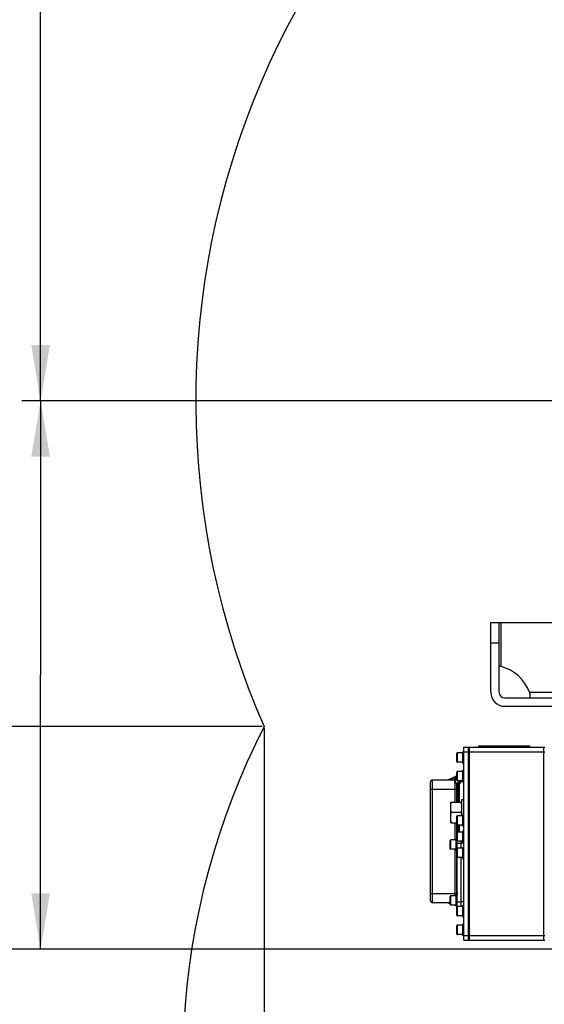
# Model space of a CAD drawing. Header units: millimetres. Extents: x 0 to 11890, y 0 to 8410.
# Tile 60 of 86: x 6241 to 6805, y 5322 to 6379. Entities that reach past the tile are written whole.
import ezdxf

# ---------------------------------------------------------------- set-up
doc = ezdxf.new("R2010")
doc.units = ezdxf.units.MM
doc.header["$LTSCALE"] = 653.95
doc.linetypes.add('CENTER', pattern=[0.6, 0.375, -0.075, 0.075, -0.075])
doc.layers.get('0').update_dxf_attribs({"linetype": 'CONTINUOUS'})
for name, color, linetype in [('204101000043_DXF_DIMENSION', 7, 'CONTINUOUS'), ('304102000038DXF_CONTINUOUS_LINE', 7, 'CONTINUOUS'), ('304103000014_DXF_DIMENSION', 7, 'CONTINUOUS'), ('304105000028DXF_CONTINUOUS_LINE', 7, 'CONTINUOUS'), ('304105000031DXF_CONTINUOUS_LINE', 7, 'CONTINUOUS'), ('304105000075DXF_CONTINUOUS_LINE', 7, 'CONTINUOUS'), ('304105000083DXF_CONTINUOUS_LINE', 7, 'CONTINUOUS'), ('304105000381DXF_CONTINUOUS_LINE', 7, 'CONTINUOUS'), ('304106000023DXF_CONTINUOUS_LINE', 7, 'CONTINUOUS'), ('304106000024DXF_CONTINUOUS_LINE', 7, 'CONTINUOUS'), ('304106000031DXF_CONTINUOUS_LINE', 7, 'CONTINUOUS'), ('304106000116DXF_CONTINUOUS_LINE', 7, 'CONTINUOUS'), ('304110000812DXF_CONTINUOUS_LINE', 7, 'CONTINUOUS'), ('304112000188DXF_CONTINUOUS_LINE', 7, 'CONTINUOUS'), ('501023000001DXF_CONTINUOUS_LINE', 7, 'CONTINUOUS'), ('501023000046DXF_CONTINUOUS_LINE', 7, 'CONTINUOUS'), ('501023000069DXF_CONTINUOUS_LINE', 7, 'CONTINUOUS'), ('501023000078DXF_CONTINUOUS_LINE', 7, 'CONTINUOUS'), ('501023000093DXF_CONTINUOUS_LINE', 7, 'CONTINUOUS'), ('501023000117DXF_CONTINUOUS_LINE', 7, 'CONTINUOUS'), ('604007000004DXF_CONTINUOUS_LINE', 7, 'CONTINUOUS'), ('627001000004DXF_CONTINUOUS_LINE', 7, 'CONTINUOUS'), ('DEFAULT_1', 7, 'CENTER'), ('R70-2000运动范围_DXF_BALLOON', 7, 'CONTINUOUS'), ('R70-2000运动范围_DXF_DIMENSION', 7, 'CONTINUOUS')]:
    doc.layers.add(name, color=color, linetype=linetype)
doc.styles.get("Standard").update_dxf_attribs({"font": 'txt', "width": 0.7})
doc.dimstyles.new('DIMSTYLE_1', dxfattribs={"dimtxt": 100, "dimasz": 60, "dimexe": 2, "dimexo": 0.2, "dimgap": 2.5, "dimtad": 0, "dimtih": 1, "dimtoh": 1, "dimdec": 1, "dimdsep": 46, "dimtxsty": 'Standard', "dimblk": '_FILLED', "dimblk1": '_FILLED', "dimblk2": '_FILLED', "dimcen": 0.09, "dimclrt": 5, "dimazin": 2, "dimtp": 0.01, "dimtm": 0.01, "dimtfac": 1, "dimtdec": 1, "dimtofl": 0, "dimtmove": 0, "dimatfit": 3, "dimldrblk": '_FILLED', "dimfxl": 0, "dimtolj": 1, "dimarcsym": 0})
doc.dimstyles.new('DIMSTYLE_10', dxfattribs={"dimtxt": 100, "dimasz": 60, "dimexe": 2, "dimexo": 0.2, "dimgap": 2.5, "dimtad": 1, "dimdec": 1, "dimdsep": 46, "dimtxsty": 'Standard', "dimblk": '_FILLED', "dimblk1": '_FILLED', "dimblk2": '_FILLED', "dimcen": 0.09, "dimclrt": 5, "dimazin": 2, "dimtp": 0.1, "dimtm": 0.1, "dimtfac": 1, "dimtdec": 1, "dimtofl": 0, "dimtmove": 0, "dimatfit": 3, "dimldrblk": '_FILLED', "dimfxl": 0, "dimtolj": 1, "dimarcsym": 0})
doc.dimstyles.new('DIMSTYLE_11', dxfattribs={"dimtxt": 100, "dimasz": 60, "dimexe": 2, "dimexo": 0.2, "dimgap": 2.5, "dimtad": 0, "dimtih": 1, "dimtoh": 1, "dimdec": 1, "dimdsep": 46, "dimtxsty": 'Standard', "dimblk": '_FILLED', "dimblk1": '_FILLED', "dimblk2": '_FILLED', "dimcen": 0.09, "dimclrt": 5, "dimazin": 2, "dimtp": 0.01, "dimtm": 0.01, "dimtfac": 1, "dimtofl": 0, "dimtmove": 0, "dimatfit": 3, "dimldrblk": '_FILLED', "dimfxl": 0, "dimtolj": 1, "dimarcsym": 0})
doc.dimstyles.new('DIMSTYLE_5', dxfattribs={"dimtxt": 100, "dimasz": 60, "dimexe": 2, "dimexo": 0.2, "dimgap": 2.5, "dimtad": 1, "dimdec": 0, "dimdsep": 46, "dimtxsty": 'Standard', "dimblk": '_FILLED', "dimblk1": '_FILLED', "dimblk2": '_FILLED', "dimcen": 0.09, "dimclrt": 5, "dimazin": 2, "dimtfac": 1, "dimtdec": 0, "dimtofl": 0, "dimtmove": 0, "dimatfit": 3, "dimldrblk": '_FILLED', "dimfxl": 0, "dimtolj": 1, "dimarcsym": 0})
doc.dimstyles.new('DIMSTYLE_6', dxfattribs={"dimtxt": 100, "dimasz": 60, "dimexe": 2, "dimexo": 0.2, "dimgap": 2.5, "dimtad": 1, "dimdsep": 46, "dimtxsty": 'Standard', "dimblk": '_FILLED', "dimblk1": '_FILLED', "dimblk2": '_FILLED', "dimcen": 0.09, "dimclrt": 5, "dimazin": 2, "dimtp": 0.01, "dimtm": 0.01, "dimtfac": 1, "dimtofl": 0, "dimtmove": 0, "dimatfit": 3, "dimldrblk": '_FILLED', "dimfxl": 0, "dimtolj": 1, "dimarcsym": 0})
doc.dimstyles.new('DIMSTYLE_8', dxfattribs={"dimtxt": 100, "dimasz": 60, "dimexe": 2, "dimexo": 0.2, "dimgap": 2.5, "dimtad": 0, "dimtih": 1, "dimtoh": 1, "dimdec": 1, "dimdsep": 46, "dimtxsty": 'Standard', "dimblk": '_FILLED', "dimblk1": '_FILLED', "dimblk2": '_FILLED', "dimcen": 0.09, "dimclrt": 5, "dimazin": 2, "dimtp": 0.1, "dimtm": 0.1, "dimtfac": 1, "dimtdec": 1, "dimtofl": 0, "dimtmove": 0, "dimatfit": 3, "dimldrblk": '_FILLED', "dimfxl": 0, "dimtolj": 1, "dimarcsym": 0})
doc.dimstyles.new('DIMSTYLE_9', dxfattribs={"dimtxt": 100, "dimasz": 60, "dimexe": 2, "dimexo": 0.2, "dimgap": 2.5, "dimtad": 0, "dimtih": 1, "dimtoh": 1, "dimdsep": 46, "dimtxsty": 'Standard', "dimblk": '_FILLED', "dimblk1": '_FILLED', "dimblk2": '_FILLED', "dimcen": 0.09, "dimclrt": 5, "dimazin": 2, "dimtp": 0.01, "dimtm": 0.01, "dimtfac": 1, "dimtofl": 0, "dimtmove": 0, "dimatfit": 3, "dimldrblk": '_FILLED', "dimfxl": 0, "dimtolj": 1, "dimarcsym": 0})

# ---------------------------------------------------------------- blocks, each defined once
blk = doc.blocks.new('*D3')
at = {"layer": 'R70-2000运动范围_DXF_DIMENSION', "color": 2, "linetype": 'Continuous'}
for p, q in [((6503.8, 5618.5), (6503.8, 4557.6)), ((6503.8, 4557.6), (6614.7, 4426.4)), ((6614.7, 4426.4), (6614.7, 4304.5))]:
    blk.add_line(p, q, dxfattribs=at)
blk = doc.blocks.new('_FILLED')
at = {"color": 0, "linetype": 'ByBlock'}
blk.add_solid([(0, 0), (-1, 0.167), (-1, -0.167)], dxfattribs=at)
blk = doc.blocks.new('*D12')
at = {"layer": '304103000014_DXF_DIMENSION', "color": 2, "linetype": 'Continuous'}
for p, q in [((7105.4, 5970.2), (6243.7, 5970.2)), ((6263.7, 5970.2), (6263.7, 5675.7)), ((6263.7, 5381.2), (6263.7, 5675.7)), ((6837.8, 5381.2), (6243.7, 5381.2))]:
    blk.add_line(p, q, dxfattribs=at)
at = {"layer": '304103000014_DXF_DIMENSION', "color": 2, "linetype": 'Continuous', "xscale": 60, "yscale": 60, "zscale": 60}
for p, rotation in [((6263.7, 5970.2), 90), ((6263.7, 5381.2), 270)]:
    blk.add_blockref('_FILLED', p, dxfattribs=dict(at, rotation=rotation))
blk = doc.blocks.new('*D13')
at = {"layer": '204101000043_DXF_DIMENSION', "color": 2, "linetype": 'Continuous'}
for p, q in [((7189.2, 6840.2), (6243.7, 6840.2)), ((6263.7, 6840.2), (6263.7, 6405.2)), ((6263.7, 5970.2), (6263.7, 6405.2)), ((7105.4, 5970.2), (6243.7, 5970.2))]:
    blk.add_line(p, q, dxfattribs=at)
at = {"layer": '204101000043_DXF_DIMENSION', "color": 2, "linetype": 'Continuous', "xscale": 60, "yscale": 60, "zscale": 60}
for p, rotation in [((6263.7, 6840.2), 90), ((6263.7, 5970.2), 270)]:
    blk.add_blockref('_FILLED', p, dxfattribs=dict(at, rotation=rotation))
blk = doc.blocks.new('*D26')
at = {"layer": '304103000014_DXF_DIMENSION', "color": 2, "linetype": 'Continuous'}
for p, q in [((6234.2, 5108.7), (5334.9, 5108.7)), ((6441.3, 4973.5), (6234.2, 5108.7)), ((6465.9, 4973.5), (6441.3, 4973.5))]:
    blk.add_line(p, q, dxfattribs=at)
blk = doc.blocks.new('*D27')
at = {"layer": '204101000043_DXF_DIMENSION', "color": 2, "linetype": 'Continuous'}
blk.add_line((6879.7, 5381.2), (5334.9, 5381.2), dxfattribs=at)
blk = doc.blocks.new('*D28')
at = {"layer": '204101000043_DXF_DIMENSION', "color": 2, "linetype": 'Continuous'}
blk.add_line((6428.4, 4972.8), (5334.9, 4972.8), dxfattribs=at)
blk = doc.blocks.new('*D29')
at = {"layer": '204101000043_DXF_DIMENSION', "color": 2, "linetype": 'Continuous'}
blk.add_line((6501.8, 5620.5), (5334.9, 5620.5), dxfattribs=at)
blk = doc.blocks.new('*D30')
at = {"layer": '204101000043_DXF_DIMENSION', "color": 2, "linetype": 'Continuous'}
blk.add_line((7000.1, 6787.4), (5334.9, 6787.4), dxfattribs=at)
blk = doc.blocks.new('*D33')
at = {"layer": '204101000043_DXF_DIMENSION', "color": 2, "linetype": 'Continuous'}
for p, q in [((5433.1, 5968.2), (5433.1, 3622.2)), ((9167.8, 5968.2), (9167.8, 3622.2)), ((5433.1, 3642.2), (7300.4, 3642.2)), ((9167.8, 3642.2), (7300.4, 3642.2))]:
    blk.add_line(p, q, dxfattribs=at)
at = {"layer": '204101000043_DXF_DIMENSION', "color": 2, "linetype": 'Continuous', "xscale": 60, "yscale": 60, "zscale": 60, "rotation": 180}
blk.add_blockref('_FILLED', (5433.1, 3642.2), dxfattribs=at)
at = {"layer": '204101000043_DXF_DIMENSION', "color": 2, "linetype": 'Continuous', "xscale": 60, "yscale": 60, "zscale": 60}
blk.add_blockref('_FILLED', (9167.8, 3642.2), dxfattribs=at)
blk = doc.blocks.new('*D35')
at = {"layer": 'R70-2000运动范围_DXF_BALLOON', "color": 2, "linetype": 'Continuous'}
blk.add_line((5433.1, 5968.2), (5433.1, 4304.5), dxfattribs=at)

msp = doc.modelspace()

# ---------------------------------------------------------------- linework, layer by layer
at = {"color": 2, "linetype": 'Continuous'}
for centre, radius, start, end in [((7300.437, 5970.181), 1867.359, 315, 180), ((7300.437, 5970.181), 870, 110.053374, 203.701087), ((6430.437, 5970.181), 997.359, 180, 272.154942), ((7216.224, 5256.496), 800, 152.937102, 200.714505)]:
    msp.add_arc(centre, radius, start, end, dxfattribs=at)
at = {"layer": '304102000038DXF_CONTINUOUS_LINE', "color": 7, "linetype": 'Continuous'}
for p, q in [((6724.437, 5391.181), (6724.437, 5598.181)), ((6724.437, 5598.181), (6804.437, 5598.181)), ((6804.437, 5391.181), (6804.437, 5598.181)), ((6724.437, 5391.181), (6804.437, 5391.181))]:
    msp.add_line(p, q, dxfattribs=at)
at = {"layer": '304102000038DXF_CONTINUOUS_LINE', "color": 9, "linetype": 'Continuous'}
for p, q in [((6724.437, 5593.181), (6804.437, 5593.181)), ((6724.437, 5396.181), (6804.437, 5396.181))]:
    msp.add_line(p, q, dxfattribs=at)
at = {"layer": '304105000028DXF_CONTINUOUS_LINE', "color": 7, "linetype": 'Continuous'}
for p, q in [((6747.437, 5657.181), (6747.437, 5732.181)), ((6747.437, 5732.181), (6758.237, 5732.181)), ((6756.437, 5657.181), (6756.437, 5732.181)), ((6758.237, 5732.181), (6758.237, 5684.928)), ((6758.437, 5684.877), (6758.437, 5732.181)), ((6758.437, 5732.181), (6935.437, 5732.181)), ((6747.437, 5710.181), (6756.437, 5710.181)), ((6762.437, 5651.181), (7394.437, 5651.181)), ((6762.437, 5642.181), (7394.437, 5642.181))]:
    msp.add_line(p, q, dxfattribs=at)
at = {"layer": '304105000028DXF_CONTINUOUS_LINE', "color": 9, "linetype": 'Continuous'}
msp.add_line((6788.898, 5657.181), (7367.976, 5657.181), dxfattribs=at)
at = {"layer": '304105000028DXF_CONTINUOUS_LINE', "color": 7, "linetype": 'Continuous'}
for centre, radius, start, end in [((6757.337, 5663.545), 21.402, 87.589904, 92.410096), ((6747.437, 5642.181), 44.091, 19.889481, 75.552957), ((6762.437, 5657.181), 15, 180, 270), ((6762.437, 5657.181), 6, 180, 270)]:
    msp.add_arc(centre, radius, start, end, dxfattribs=at)
msp.add_open_spline([(6788.898, 5651.181), (6789.555, 5651.181), (6790.134, 5654.217), (6789.39, 5655.822), (6788.898, 5657.181)], degree=3, knots=[0, 0, 0, 0, 0.31246252, 1, 1, 1, 1], dxfattribs=at)
at = {"layer": '304105000031DXF_CONTINUOUS_LINE', "color": 7, "linetype": 'Continuous'}
for p, q in [((6712.937, 5562.181), (6712.937, 5559.231)), ((6714.437, 5562.181), (6714.437, 5559.231)), ((6712.237, 5558.231), (6710.737, 5558.231)), ((6712.937, 5559.231), (6714.437, 5559.231))]:
    msp.add_line(p, q, dxfattribs=at)
at = {"layer": '304105000075DXF_CONTINUOUS_LINE', "color": 7, "linetype": 'Continuous'}
for p, q in [((6716.937, 5593.131), (6716.937, 5581.231)), ((6716.937, 5593.131), (6718.437, 5593.131)), ((6716.937, 5581.231), (6718.437, 5581.231)), ((6716.937, 5573.131), (6718.437, 5573.131)), ((6716.937, 5573.131), (6716.937, 5561.231)), ((6716.937, 5561.231), (6718.437, 5561.231)), ((6716.937, 5525.631), (6718.437, 5525.631)), ((6716.937, 5525.631), (6716.937, 5513.731)), ((6716.937, 5513.731), (6718.437, 5513.731)), ((6709.937, 5499.631), (6710.937, 5499.631)), ((6709.937, 5499.631), (6709.937, 5487.731)), ((6716.937, 5508.131), (6718.437, 5508.131)), ((6716.937, 5508.131), (6716.937, 5496.231)), ((6709.937, 5487.731), (6710.937, 5487.731)), ((6716.937, 5496.231), (6718.437, 5496.231)), ((6716.937, 5490.631), (6718.437, 5490.631)), ((6716.937, 5490.631), (6716.937, 5478.731)), ((6716.937, 5478.731), (6718.437, 5478.731)), ((6709.937, 5439.631), (6711.437, 5439.631)), ((6709.937, 5439.631), (6709.937, 5427.731)), ((6709.937, 5427.731), (6711.437, 5427.731)), ((6716.937, 5428.131), (6718.437, 5428.131)), ((6716.937, 5428.131), (6716.937, 5416.231)), ((6716.937, 5416.231), (6718.437, 5416.231)), ((6716.937, 5408.131), (6718.437, 5408.131)), ((6716.937, 5408.131), (6716.937, 5396.231)), ((6716.937, 5396.231), (6718.437, 5396.231))]:
    msp.add_line(p, q, dxfattribs=at)
at = {"layer": '304105000083DXF_CONTINUOUS_LINE', "color": 7, "linetype": 'Continuous'}
for p, q in [((6711.437, 5489.681), (6711.437, 5497.181)), ((6715.437, 5489.681), (6715.437, 5497.181)), ((6711.437, 5427.181), (6711.437, 5479.681)), ((6715.437, 5427.181), (6715.437, 5479.681)), ((6711.437, 5427.181), (6711.537, 5427.181))]:
    msp.add_line(p, q, dxfattribs=at)
at = {"layer": '304105000083DXF_CONTINUOUS_LINE', "color": 9, "linetype": 'Continuous'}
for p, q in [((6711.437, 5495.181), (6715.437, 5495.181)), ((6711.437, 5432.181), (6715.437, 5432.181))]:
    msp.add_line(p, q, dxfattribs=at)
at = {"layer": '304105000381DXF_CONTINUOUS_LINE', "color": 7, "linetype": 'Continuous'}
for p, q in [((6718.437, 5391.181), (6718.437, 5598.181)), ((6718.437, 5598.181), (6723.437, 5598.181)), ((6723.437, 5391.181), (6723.437, 5598.181)), ((6718.437, 5391.181), (6723.437, 5391.181))]:
    msp.add_line(p, q, dxfattribs=at)
at = {"layer": '304105000381DXF_CONTINUOUS_LINE', "color": 9, "linetype": 'Continuous'}
for p, q in [((6718.437, 5593.181), (6723.437, 5593.181)), ((6718.437, 5396.181), (6723.437, 5396.181))]:
    msp.add_line(p, q, dxfattribs=at)
at = {"layer": '304106000023DXF_CONTINUOUS_LINE', "color": 7, "linetype": 'Continuous'}
for p, q in [((6723.437, 5391.181), (6723.437, 5598.181)), ((6723.437, 5598.181), (6724.437, 5598.181)), ((6724.437, 5391.181), (6724.437, 5598.181)), ((6723.437, 5391.181), (6724.437, 5391.181))]:
    msp.add_line(p, q, dxfattribs=at)
at = {"layer": '304106000023DXF_CONTINUOUS_LINE', "color": 9, "linetype": 'Continuous'}
for p, q in [((6723.437, 5593.181), (6724.437, 5593.181)), ((6723.437, 5396.181), (6724.437, 5396.181))]:
    msp.add_line(p, q, dxfattribs=at)
at = {"layer": '304106000024DXF_CONTINUOUS_LINE', "color": 7, "linetype": 'Continuous'}
for p, q in [((6804.437, 5391.181), (6804.437, 5598.181)), ((6804.437, 5598.181), (6805.437, 5598.181)), ((6804.437, 5391.181), (6805.437, 5391.181))]:
    msp.add_line(p, q, dxfattribs=at)
at = {"layer": '304106000024DXF_CONTINUOUS_LINE', "color": 9, "linetype": 'Continuous'}
for p, q in [((6804.437, 5593.181), (6805.437, 5593.181)), ((6804.437, 5396.181), (6805.437, 5396.181))]:
    msp.add_line(p, q, dxfattribs=at)
at = {"layer": '304106000031DXF_CONTINUOUS_LINE', "color": 7, "linetype": 'Continuous'}
for p, q in [((6715.437, 5489.681), (6715.437, 5497.181)), ((6715.437, 5427.181), (6715.437, 5479.681))]:
    msp.add_line(p, q, dxfattribs=at)
at = {"layer": '304106000031DXF_CONTINUOUS_LINE', "color": 9, "linetype": 'Continuous'}
for p, q in [((6718.437, 5495.181), (6715.437, 5495.181)), ((6718.437, 5432.181), (6715.437, 5432.181))]:
    msp.add_line(p, q, dxfattribs=at)
at = {"layer": '304106000116DXF_CONTINUOUS_LINE', "color": 7, "linetype": 'Continuous'}
for p, q in [((6684.737, 5563.181), (6708.737, 5563.181)), ((6682.737, 5433.181), (6682.737, 5561.181)), ((6710.737, 5559.681), (6710.737, 5539.181)), ((6710.737, 5517.181), (6710.737, 5499.631)), ((6710.737, 5487.731), (6710.737, 5439.631)), ((6703.937, 5431.181), (6684.737, 5431.181))]:
    msp.add_line(p, q, dxfattribs=at)
at = {"layer": '304106000116DXF_CONTINUOUS_LINE', "color": 9, "linetype": 'Continuous'}
for p, q in [((6684.737, 5431.181), (6684.737, 5563.181)), ((6708.737, 5563.181), (6708.737, 5539.181)), ((6682.737, 5553.181), (6710.737, 5553.181)), ((6708.737, 5517.181), (6708.737, 5498.681)), ((6708.737, 5488.681), (6708.737, 5438.681)), ((6682.737, 5441.181), (6710.737, 5441.181))]:
    msp.add_line(p, q, dxfattribs=at)
at = {"layer": '304106000116DXF_CONTINUOUS_LINE', "color": 7, "linetype": 'Continuous'}
for centre, start, end in [((6684.737, 5561.181), 90, 180), ((6708.737, 5561.181), 84.317624, 90), ((6684.737, 5433.181), 180, 270)]:
    msp.add_arc(centre, 2, start, end, dxfattribs=at)
at = {"layer": '304110000812DXF_CONTINUOUS_LINE', "color": 7, "linetype": 'Continuous'}
for p, q in [((6700.854, 5563.181), (6706.731, 5565.261)), ((6707.914, 5565.681), (6708.937, 5566.043)), ((6710.738, 5566.681), (6710.937, 5566.751)), ((6711.142, 5556.968), (6710.737, 5556.968)), ((6712.142, 5557.968), (6712.142, 5558.231)), ((6711.266, 5539.181), (6711.266, 5549.457)), ((6711.265, 5507.107), (6711.265, 5514.749)), ((6710.737, 5505.779), (6710.937, 5505.779)), ((6710.937, 5503.181), (6710.737, 5503.181)), ((6711.266, 5444.904), (6711.265, 5479.75)), ((6703.937, 5430.089), (6700.854, 5431.181)), ((6709.937, 5427.964), (6707.914, 5428.681)), ((6711.427, 5427.437), (6710.597, 5427.731))]:
    msp.add_line(p, q, dxfattribs=at)
at = {"layer": '304110000812DXF_CONTINUOUS_LINE', "color": 9, "linetype": 'Continuous'}
for p, q in [((6702.351, 5563.181), (6706.737, 5564.734)), ((6711.142, 5557.468), (6710.737, 5557.468)), ((6710.737, 5556.857), (6711.187, 5556.857)), ((6711.142, 5556.968), (6711.142, 5557.468)), ((6711.142, 5556.968), (6711.187, 5556.857)), ((6711.642, 5558.231), (6711.642, 5557.968)), ((6712.142, 5557.968), (6711.642, 5557.968)), ((6712.187, 5557.857), (6712.142, 5557.968)), ((6712.21, 5559.681), (6712.21, 5554.331)), ((6712.238, 5552.4), (6712.238, 5559.681)), ((6712.347, 5559.681), (6712.347, 5539.181)), ((6713.337, 5559.231), (6713.337, 5539.181)), ((6712.266, 5549.457), (6710.737, 5549.457)), ((6712.266, 5549.457), (6712.266, 5539.181)), ((6712.266, 5514.681), (6712.266, 5507.181)), ((6712.347, 5514.681), (6712.347, 5507.181)), ((6713.337, 5514.681), (6713.337, 5507.181)), ((6710.737, 5444.904), (6711.437, 5444.904)), ((6703.937, 5430.619), (6702.351, 5431.181)), ((6709.937, 5428.495), (6709.411, 5428.681))]:
    msp.add_line(p, q, dxfattribs=at)
for centre, radius, start, end in [((6711.143, 5557.968), 0.5, 269.994676, 0.007616), ((6711.187, 5557.857), 1, 270.001231, 359.999099), ((6594.517, 5549.547), 116.749, 359.956135, 1.228538), ((6563.52, 5549.519), 148.745, 359.976369, 1.110003), ((6711.208, 5438.91), 1.701, 82.180228, 89.91907), ((6594.698, 5444.862), 116.569, 358.746226, 0.02058), ((6711.191, 5439.494), 2.818, 84.940842, 89.020884)]:
    msp.add_arc(centre, radius, start, end, dxfattribs=at)
at = {"layer": '304110000812DXF_CONTINUOUS_LINE', "color": 7, "linetype": 'Continuous'}
for centre, radius, start, end in [((6711.141, 5557.975), 1.007, 270.065797, 287.949272), ((6711.141, 5557.971), 1.004, 288.044522, 304.617143), ((6711.146, 5557.963), 0.994, 304.653659, 306.026968), ((6711.137, 5557.973), 1.008, 306.08204, 323.934691), ((6711.144, 5557.967), 0.998, 323.996942, 342.001036), ((6711.135, 5557.969), 1.007, 342.057451, 359.9345)]:
    msp.add_arc(centre, radius, start, end, dxfattribs=at)
at = {"layer": '304110000812DXF_CONTINUOUS_LINE', "color": 9, "linetype": 'Continuous'}
for points, knots in [([(6711.187, 5556.857), (6711.217, 5556.79), (6711.162, 5556.496), (6711.222, 5555.904), (6711.197, 5554.934), (6711.209, 5554.18), (6711.21, 5553.75)], [0, 0, 0, 0, 0.07113678, 0.26945414, 0.58523653, 1, 1, 1, 1]), ([(6712.21, 5554.331), (6712.21, 5554.256), (6712.049, 5553.851), (6711.543, 5553.751), (6711.21, 5553.75)], [0, 0, 0, 0, 0.18375819, 1, 1, 1, 1]), ([(6711.21, 5553.75), (6711.211, 5553.616), (6711.216, 5553.049), (6711.229, 5552.483), (6711.239, 5552.05)], [0, 0, 0, 0, 0.23676879, 1, 1, 1, 1]), ([(6712.238, 5552.4), (6712.219, 5552.27), (6711.797, 5552.088), (6711.471, 5552.054), (6711.239, 5552.05)], [0, 0, 0, 0, 0.36248489, 1, 1, 1, 1]), ([(6712.21, 5554.331), (6712.211, 5554.178), (6712.216, 5553.534), (6712.228, 5552.891), (6712.238, 5552.4)], [0, 0, 0, 0, 0.23739551, 1, 1, 1, 1]), ([(6711.239, 5442.312), (6711.236, 5442.163), (6711.223, 5441.596), (6711.211, 5441.029), (6711.21, 5440.611)], [0, 0, 0, 0, 0.26216404, 1, 1, 1, 1])]:
    msp.add_open_spline(points, degree=3, knots=knots, dxfattribs=at)
at = {"layer": '304110000812DXF_CONTINUOUS_LINE', "color": 7, "linetype": 'Continuous'}
msp.add_open_spline([(6712.21, 5554.331), (6712.209, 5554.818), (6712.197, 5555.675), (6712.222, 5556.774), (6712.161, 5557.45), (6712.217, 5557.78), (6712.187, 5557.857)], degree=3, knots=[0, 0, 0, 0, 0.4150031, 0.73051694, 0.92920164, 1, 1, 1, 1], dxfattribs=at)
at = {"layer": '304110000812DXF_CONTINUOUS_LINE', "color": 9, "linetype": 'Continuous'}
msp.add_open_spline([(6711.21, 5440.611), (6711.209, 5440.282), (6711.208, 5439.954), (6711.207, 5439.625)], degree=3, dxfattribs=at)
at = {"layer": '304112000188DXF_CONTINUOUS_LINE', "color": 7, "linetype": 'Continuous'}
for p, q in [((6734.437, 5598.181), (6734.437, 5599.681)), ((6734.437, 5599.681), (6789.437, 5599.681)), ((6789.437, 5598.181), (6789.437, 5599.681))]:
    msp.add_line(p, q, dxfattribs=at)
at = {"layer": '304112000188DXF_CONTINUOUS_LINE', "color": 9, "linetype": 'Continuous'}
for p, q in [((6736.437, 5598.181), (6736.437, 5599.681)), ((6787.437, 5598.181), (6787.437, 5599.681))]:
    msp.add_line(p, q, dxfattribs=at)
at = {"layer": '501023000001DXF_CONTINUOUS_LINE', "color": 7, "linetype": 'Continuous'}
msp.add_line((6710.937, 5426.581), (6710.937, 5427.581), dxfattribs=at)
msp.add_arc((6711.537, 5427.581), 0.6, 177.699131, 180, dxfattribs=at)
at = {"layer": '501023000046DXF_CONTINUOUS_LINE', "color": 7, "linetype": 'Continuous'}
for p, q in [((6716.937, 5572.181), (6711.537, 5572.181)), ((6710.937, 5562.781), (6710.937, 5571.581)), ((6716.937, 5562.181), (6711.537, 5562.181)), ((6710.937, 5515.281), (6710.937, 5524.081)), ((6716.937, 5524.681), (6711.537, 5524.681)), ((6716.937, 5514.681), (6711.537, 5514.681)), ((6710.937, 5480.281), (6710.937, 5489.081)), ((6716.937, 5489.681), (6711.537, 5489.681)), ((6716.937, 5479.681), (6711.537, 5479.681)), ((6710.937, 5417.781), (6710.937, 5426.581)), ((6716.937, 5427.181), (6711.537, 5427.181)), ((6716.937, 5417.181), (6711.537, 5417.181))]:
    msp.add_line(p, q, dxfattribs=at)
at = {"layer": '501023000046DXF_CONTINUOUS_LINE', "color": 9, "linetype": 'Continuous'}
for p, q in [((6711.537, 5562.181), (6711.537, 5572.181)), ((6711.537, 5514.681), (6711.537, 5524.681)), ((6711.537, 5479.681), (6711.537, 5489.681)), ((6711.537, 5417.181), (6711.537, 5427.181))]:
    msp.add_line(p, q, dxfattribs=at)
at = {"layer": '501023000046DXF_CONTINUOUS_LINE', "color": 7, "linetype": 'Continuous'}
for centre, start, end in [((6711.537, 5571.581), 90, 180.000004), ((6711.537, 5562.781), 179.999996, 270), ((6711.537, 5524.081), 90, 180.000004), ((6711.537, 5515.281), 179.999996, 270), ((6711.537, 5489.081), 90, 180.000004), ((6711.537, 5480.281), 179.999996, 270), ((6711.537, 5426.581), 90, 180.000004), ((6711.537, 5417.781), 179.999996, 270)]:
    msp.add_arc(centre, 0.6, start, end, dxfattribs=at)
at = {"layer": '501023000069DXF_CONTINUOUS_LINE', "color": 7, "linetype": 'Continuous'}
for p, q in [((6708.937, 5560.081), (6708.937, 5566.281)), ((6710.937, 5566.681), (6709.337, 5566.681)), ((6712.937, 5559.681), (6709.337, 5559.681)), ((6718.437, 5561.181), (6714.437, 5561.181))]:
    msp.add_line(p, q, dxfattribs=at)
at = {"layer": '501023000069DXF_CONTINUOUS_LINE', "color": 9, "linetype": 'Continuous'}
msp.add_line((6709.337, 5559.681), (6709.337, 5566.681), dxfattribs=at)
at = {"layer": '501023000069DXF_CONTINUOUS_LINE', "color": 2, "linetype": 'Continuous'}
msp.add_line((6716.937, 5561.681), (6714.437, 5561.681), dxfattribs=at)
at = {"layer": '501023000069DXF_CONTINUOUS_LINE', "color": 7, "linetype": 'Continuous'}
for centre, start, end in [((6709.337, 5566.281), 90, 180.000004), ((6709.337, 5560.081), 179.999996, 270)]:
    msp.add_arc(centre, 0.4, start, end, dxfattribs=at)
at = {"layer": '501023000078DXF_CONTINUOUS_LINE', "color": 7, "linetype": 'Continuous'}
for p, q in [((6709.937, 5498.681), (6704.537, 5498.681)), ((6703.937, 5489.281), (6703.937, 5498.081)), ((6709.937, 5488.681), (6704.537, 5488.681)), ((6703.937, 5429.281), (6703.937, 5438.081)), ((6709.937, 5438.681), (6704.537, 5438.681)), ((6709.937, 5428.681), (6704.537, 5428.681))]:
    msp.add_line(p, q, dxfattribs=at)
at = {"layer": '501023000078DXF_CONTINUOUS_LINE', "color": 9, "linetype": 'Continuous'}
for p, q in [((6704.537, 5488.681), (6704.537, 5498.681)), ((6704.537, 5428.681), (6704.537, 5438.681))]:
    msp.add_line(p, q, dxfattribs=at)
at = {"layer": '501023000078DXF_CONTINUOUS_LINE', "color": 7, "linetype": 'Continuous'}
for centre, start, end in [((6704.537, 5498.081), 90, 180), ((6704.537, 5489.281), 180, 270), ((6704.537, 5438.081), 90, 180), ((6704.537, 5429.281), 180, 270)]:
    msp.add_arc(centre, 0.6, start, end, dxfattribs=at)
at = {"layer": '501023000093DXF_CONTINUOUS_LINE', "color": 7, "linetype": 'Continuous'}
for p, q in [((6706.737, 5563.181), (6706.737, 5565.281)), ((6708.937, 5565.681), (6707.137, 5565.681))]:
    msp.add_line(p, q, dxfattribs=at)
at = {"layer": '501023000093DXF_CONTINUOUS_LINE', "color": 9, "linetype": 'Continuous'}
msp.add_line((6707.137, 5563.181), (6707.137, 5565.681), dxfattribs=at)
at = {"layer": '501023000093DXF_CONTINUOUS_LINE', "color": 7, "linetype": 'Continuous'}
msp.add_arc((6707.137, 5565.281), 0.4, 90, 180.000006, dxfattribs=at)
at = {"layer": '501023000117DXF_CONTINUOUS_LINE', "color": 7, "linetype": 'Continuous'}
for p, q in [((6710.937, 5582.781), (6710.937, 5591.581)), ((6716.937, 5592.181), (6711.537, 5592.181)), ((6716.937, 5582.181), (6711.537, 5582.181)), ((6710.937, 5497.781), (6710.937, 5506.581)), ((6716.937, 5507.181), (6711.537, 5507.181)), ((6716.937, 5497.181), (6711.537, 5497.181)), ((6710.937, 5397.781), (6710.937, 5406.581)), ((6716.937, 5407.181), (6711.537, 5407.181)), ((6716.937, 5397.181), (6711.537, 5397.181))]:
    msp.add_line(p, q, dxfattribs=at)
at = {"layer": '501023000117DXF_CONTINUOUS_LINE', "color": 9, "linetype": 'Continuous'}
for p, q in [((6711.537, 5582.181), (6711.537, 5592.181)), ((6711.537, 5497.181), (6711.537, 5507.181)), ((6711.537, 5397.181), (6711.537, 5407.181))]:
    msp.add_line(p, q, dxfattribs=at)
at = {"layer": '501023000117DXF_CONTINUOUS_LINE', "color": 7, "linetype": 'Continuous'}
for centre, start, end in [((6711.537, 5591.581), 90, 180.00004), ((6711.537, 5582.781), 179.99996, 270), ((6711.537, 5506.581), 90, 180.00004), ((6711.537, 5497.781), 179.99996, 270), ((6711.537, 5406.581), 90, 180.00004), ((6711.537, 5397.781), 179.99996, 270)]:
    msp.add_arc(centre, 0.6, start, end, dxfattribs=at)
at = {"layer": '604007000004DXF_CONTINUOUS_LINE', "color": 7, "linetype": 'Continuous'}
for p, q in [((6716.437, 5542.181), (6718.437, 5542.181)), ((6716.437, 5524.681), (6716.437, 5542.181)), ((6716.306, 5539.181), (6716.437, 5539.631)), ((6716.437, 5514.181), (6716.437, 5514.681)), ((6716.437, 5514.181), (6716.937, 5514.181))]:
    msp.add_line(p, q, dxfattribs=at)
at = {"layer": '627001000004DXF_CONTINUOUS_LINE', "color": 7, "linetype": 'Continuous'}
for p, q in [((6704.437, 5539.181), (6716.306, 5539.181)), ((6704.437, 5517.181), (6704.437, 5539.181)), ((6715.818, 5528.181), (6705.057, 5528.181)), ((6704.437, 5517.181), (6710.937, 5517.181))]:
    msp.add_line(p, q, dxfattribs=at)
for points in [[(6704.437, 5533.681), (6704.437, 5535.526), (6704.677, 5537.375), (6705.057, 5539.181)], [(6705.057, 5528.181), (6704.677, 5529.986), (6704.437, 5531.836), (6704.437, 5533.681)], [(6716.437, 5533.681), (6716.437, 5535.526), (6716.197, 5537.375), (6715.818, 5539.181)], [(6715.818, 5528.181), (6716.197, 5529.986), (6716.437, 5531.836), (6716.437, 5533.681)], [(6704.437, 5522.681), (6704.437, 5524.526), (6704.677, 5526.375), (6705.057, 5528.181)], [(6705.057, 5517.181), (6704.677, 5518.986), (6704.437, 5520.836), (6704.437, 5522.681)], [(6716.35, 5524.681), (6716.248, 5525.857), (6716.061, 5527.026), (6715.818, 5528.181)]]:
    msp.add_open_spline(points, degree=3, dxfattribs=at)
at = {"layer": 'DEFAULT_1', "color": 2, "linetype": 'CENTER'}
msp.add_line((7300.437, 5970.181), (6430.437, 5970.181), dxfattribs=at)

# ---------------------------------------------------------------- dimensions: what is measured, and where the dimension line sits
at = {"layer": '204101000043_DXF_DIMENSION', "color": 2, "linetype": 'Continuous'}
dim = msp.add_linear_dim(base=(6263.716, 6840.181), p1=(7105.63, 5970.181), p2=(7189.359, 6840.181), angle=90, dimstyle='DIMSTYLE_5', dxfattribs=at)
dim.commit()
dim.dimension.update_dxf_attribs({"geometry": '*D13', "text_midpoint": (6263.716, 6300.181), "dimtype": 160})
for feature_location, offset, origin, dimstyle, override, picture, middle in [((7000.118, 6787.436), (-1665.193, 0), (7002.118, 5381.181), 'DIMSTYLE_8', {"dimgap": 24.999733, "dimtad": 1, "dimtih": 0, "dimtoh": 0}, '*D30', (4864.925, 6812.436)), ((6501.817, 5620.471), (-1166.892, 0), (6503.817, 5381.181), 'DIMSTYLE_8', {"dimgap": 24.999848, "dimtad": 1, "dimtih": 0, "dimtoh": 0}, '*D29', (4934.925, 5645.471)), ((6879.650453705, 5381.180719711), (-1544.725504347, 0), (6881.650453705, 5381.180719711), 'DIMSTYLE_9', {"dimgap": 25.000289, "dimtad": 1, "dimtih": 0, "dimtoh": 0}, '*D27', (5214.924949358, 5406.180719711)), ((6428.437, 4972.822), (-1093.512, 0), (6430.437, 5381.181), 'DIMSTYLE_8', {"dimgap": 25.00014, "dimtad": 1, "dimtih": 0, "dimtoh": 0}, '*D28', (4934.925, 4997.822))]:
    dim = msp.add_ordinate_dim(feature_location=feature_location, offset=offset, dtype=0, origin=origin, dimstyle=dimstyle, override=override, dxfattribs=at)
    dim.commit()
    dim.dimension.update_dxf_attribs({"geometry": picture, "text_midpoint": middle})
dim = msp.add_linear_dim(base=(9167.796, 3642.219), p1=(5433.078, 5968.381), p2=(9167.796, 5968.381), dimstyle='DIMSTYLE_10', dxfattribs=at)
dim.commit()
dim.dimension.update_dxf_attribs({"geometry": '*D33', "text_midpoint": (7090.437, 3642.219), "dimtype": 160})
at = {"layer": '304103000014_DXF_DIMENSION', "color": 2, "linetype": 'Continuous'}
dim = msp.add_linear_dim(base=(6263.716, 5970.181), p1=(6838.031, 5381.181), p2=(7105.63, 5970.181), angle=90, dimstyle='DIMSTYLE_6', dxfattribs=at)
dim.commit()
dim.dimension.update_dxf_attribs({"geometry": '*D12', "text_midpoint": (6263.716, 5651.763), "dimtype": 160})
dim = msp.add_ordinate_dim(feature_location=(6465.94, 4973.527), offset=(-1131.015, 135.16), dtype=0, origin=(6881.65, 5381.181), dimstyle='DIMSTYLE_8', override={"dimgap": 24.99991, "dimtad": 1, "dimtih": 0, "dimtoh": 0}, dxfattribs=at)
dim.commit()
dim.dimension.update_dxf_attribs({"geometry": '*D26', "text_midpoint": (4934.925, 5133.688)})
at = {"layer": 'R70-2000运动范围_DXF_BALLOON', "color": 2, "linetype": 'Continuous'}
dim = msp.add_ordinate_dim(feature_location=(5433.078, 5968.181), offset=(0, -1663.711), dtype=1, origin=(7155.437, 5970.181), dimstyle='DIMSTYLE_11', dxfattribs=at)
dim.commit()
dim.dimension.update_dxf_attribs({"geometry": '*D35', "text_midpoint": (5408.078, 3834.47)})
at = {"layer": 'R70-2000运动范围_DXF_DIMENSION', "color": 2, "linetype": 'Continuous'}
dim = msp.add_ordinate_dim(feature_location=(6503.817, 5618.471), offset=(110.836, -1314.001), dtype=1, origin=(7155.437, 5620.471), dimstyle='DIMSTYLE_1', override={"dimgap": 24.999823, "dimtad": 1, "dimtih": 0, "dimtoh": 0}, dxfattribs=at)
dim.commit()
dim.dimension.update_dxf_attribs({"geometry": '*D3', "text_midpoint": (6589.654, 3904.47)})

doc.saveas('drawing.dxf')
